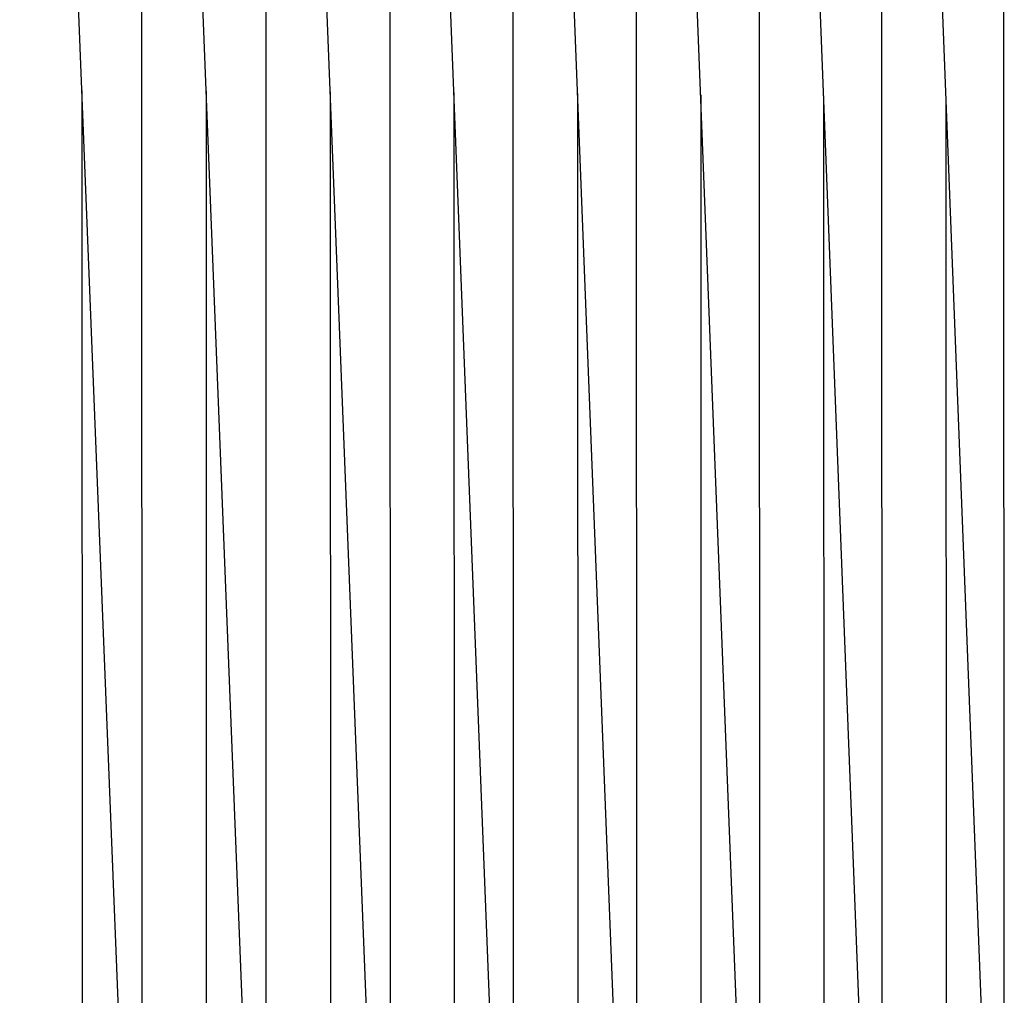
# Model space of a CAD drawing. Header units: millimetres. Extents: x 5000 to 6727, y 0 to 1679.
# Tile 12 of 106: x 5402 to 5533, y 147 to 276. Entities that reach past the tile are written whole.
import ezdxf

# ---------------------------------------------------------------- set-up
doc = ezdxf.new("R2010")
doc.units = ezdxf.units.MM
doc.layers.add('Archiv', color=18, linetype='Continuous', true_color=0x000000)
doc.layers.add('Make2D$Sichtbar$Kurven', color=18, linetype='Continuous', true_color=0x000000)

msp = doc.modelspace()

# ---------------------------------------------------------------- linework, layer by layer
at = {"layer": 'Archiv'}
for p, q in [((5516.33, 77.55), (5516.22, 464.8)), ((5532.5, 78.18), (5532.4, 465.34)), ((5467.47, 76.03), (5467.36, 463.56)), ((5483.81, 76.48), (5483.69, 463.91)), ((5500.09, 76.98), (5499.98, 464.33)), ((5418.22, 75.04), (5418.15, 462.85)), ((5434.67, 75.31), (5434.59, 463.03)), ((5450.99, 463.26), (5451.09, 75.64)), ((5410.23, 266.83), (5410.25, 74.83)), ((5426.69, 266.75), (5426.72, 75.04)), ((5443.13, 266.66), (5443.17, 75.31)), ((5459.54, 266.55), (5459.59, 83.78)), ((5475.92, 266.42), (5475.97, 84.18)), ((5492.25, 266.27), (5492.3, 86.39)), ((5508.54, 266.11), (5508.59, 86.98)), ((5524.77, 265.92), (5524.83, 87.63))]:
    msp.add_line(p, q, dxfattribs=at)
at = {"layer": 'Make2D$Sichtbar$Kurven', "color": 18, "lineweight": -3, "true_color": 0x000000}
for p, q in [((5417.4, 85.78), (5401.97, 475.17)), ((5433.83, 86.04), (5418.44, 475.38)), ((5450.24, 86.37), (5434.89, 475.64)), ((5482.94, 87.19), (5467.68, 476.34)), ((5466.61, 86.75), (5451.36, 474.52)), ((5499.23, 87.69), (5484.11, 474.38)), ((5515.47, 88.25), (5500.43, 474.24)), ((5531.65, 88.86), (5516.69, 474.05))]:
    msp.add_line(p, q, dxfattribs=at)

doc.saveas('drawing.dxf')
